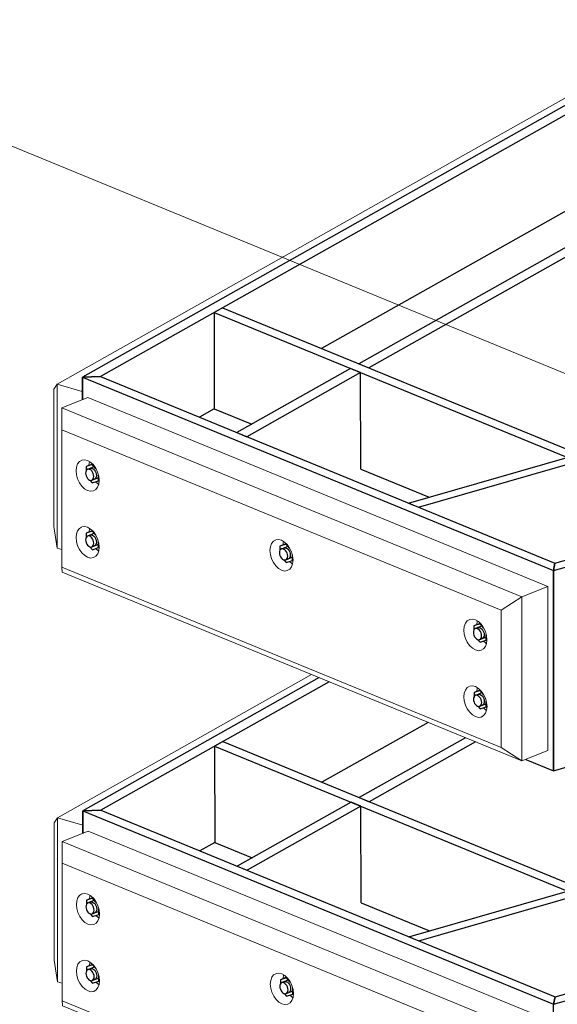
# Model space of a CAD drawing. Header units: millimetres. Extents: x -236694 to -141708, y -41476 to 103952.
# Tile 38 of 103: x -185836 to -185101, y -36654 to -35306. Entities that reach past the tile are written whole.
import ezdxf

# ---------------------------------------------------------------- set-up
doc = ezdxf.new("R2010")
doc.units = ezdxf.units.MM
for name, color, linetype, lineweight in [('N-CO-BC-BETONVORM-G', 50, 'Continuous', 25), ('N-CO-KC-KUNSTSTOFVORM-G', 7, 'Continuous', 13), ('N-CO-SC-STAALVORM-G', 10, 'Continuous', 25), ('X-XX-AL-VERWIJZING_DOORSNEDE-G-5', 8, 'Continuous', 18)]:
    doc.layers.add(name, color=color, linetype=linetype, lineweight=lineweight)

# ---------------------------------------------------------------- blocks, each defined once
blk = doc.blocks.new('GM_Hakorit_2695 - GM_Hakorit_2695-V73-3D dubbel geleidewerk')
at = {"layer": 'N-CO-KC-KUNSTSTOFVORM-G'}
for p, q in [((-238772.4, -35804.5), (-237193.2, -34914.7)), ((-237193.2, -34914.7), (-237181.5, -34918.2)), ((-238776.9, -35811.4), (-238772.4, -35804.5)), ((-238776.7, -35999.6), (-238776.9, -35811.4)), ((-238737.8, -35814.7), (-238772.4, -35804.5)), ((-238772.4, -35804.5), (-238772.2, -36029.2)), ((-238772.2, -36029.2), (-238776.7, -35999.6)), ((-238772.2, -36029.2), (-238765.7, -36031.2))]:
    blk.add_line(p, q, dxfattribs=at)
blk = doc.blocks.new('GM_Hakorit_2695 - GM_Hakorit_2695-V74-3D dubbel geleidewerk')
at = {"layer": 'N-CO-KC-KUNSTSTOFVORM-G'}
for p, q in [((-237711.3, -35800.6), (-237229.1, -35528.9)), ((-238771.9, -36398.3), (-238424.1, -36202.3)), ((-238776.4, -36405.2), (-238771.9, -36398.3)), ((-238776.3, -36593.4), (-238776.4, -36405.2)), ((-238737.3, -36408.4), (-238771.9, -36398.3)), ((-238771.9, -36398.3), (-238771.8, -36623)), ((-238771.8, -36623), (-238776.3, -36593.4)), ((-238771.8, -36623), (-238765.2, -36624.9))]:
    blk.add_line(p, q, dxfattribs=at)
blk = doc.blocks.new('GM_Hakorit_2695 - GM_Hakorit_2695-V75-3D dubbel geleidewerk')
at = {"layer": 'N-CO-KC-KUNSTSTOFVORM-G'}
for p, q in [((-237710.8, -36394.4), (-237192.3, -36102.2)), ((-237192.3, -36102.2), (-237180.6, -36105.7)), ((-238771.5, -36992), (-238423.6, -36796)), ((-238775.9, -36998.9), (-238771.5, -36992)), ((-238775.8, -37187.1), (-238775.9, -36998.9)), ((-238736.8, -37002.2), (-238771.5, -36992)), ((-238771.5, -36992), (-238771.3, -37216.7)), ((-238771.3, -37216.7), (-238775.8, -37187.1)), ((-238771.3, -37216.7), (-238764.7, -37218.7))]:
    blk.add_line(p, q, dxfattribs=at)
blk = doc.blocks.new('GM_Hakorit_895 - GM_Hakorit_895-3717133-3D dubbel geleidewerk')
at = {"layer": 'N-CO-KC-KUNSTSTOFVORM-G'}
for p, q in [((-238765.7, -35837.2), (-238730.1, -35822.9)), ((-238730.1, -35822.9), (-238100.9, -36081.5)), ((-238765.7, -35837.2), (-238765.8, -35867)), ((-238136.5, -36095.8), (-238765.7, -35837.2)), ((-238164.8, -36114.1), (-238765.8, -35867)), ((-238765.8, -35867), (-238765.7, -36055.2)), ((-238728.1, -35911.1), (-238728.7, -35915.8)), ((-238728, -36002.4), (-238728.6, -36007.2)), ((-238462.7, -36020.2), (-238463.3, -36024.9)), ((-238164.6, -36302.2), (-238765.7, -36055.2)), ((-238765.7, -36055.2), (-238765.5, -36061.9)), ((-238136.3, -36320.5), (-238765.5, -36061.9)), ((-238100.9, -36081.5), (-238136.5, -36095.8)), ((-238100.7, -36306.2), (-238100.9, -36081.5)), ((-238164.8, -36114.1), (-238136.5, -36095.8)), ((-238136.5, -36095.8), (-238136.3, -36320.5)), ((-238164.6, -36302.2), (-238164.8, -36114.1)), ((-238197.4, -36129.3), (-238197.9, -36134)), ((-238197.3, -36220.6), (-238197.8, -36225.3)), ((-238136.3, -36320.5), (-238164.6, -36302.2)), ((-238136.3, -36320.5), (-238100.7, -36306.2))]:
    blk.add_line(p, q, dxfattribs=at)
for points in [[(-238746.4, -35923.4, 0), (-238745.9, -35918.3, 0), (-238744.3, -35913.9, 0), (-238741.8, -35910.7, 0), (-238739, -35909, 0)], [(-238738.5, -35908.8, 0), (-238734.7, -35908.3, 0), (-238730.6, -35909.3, 0), (-238726.5, -35911.7, 0), (-238722.7, -35915.3, 0), (-238719.4, -35919.9, 0), (-238716.9, -35925.2, 0), (-238715.3, -35930.8, 0), (-238714.8, -35936.4, 0)], [(-238714.8, -35936.4, 0), (-238715.3, -35941.5, 0), (-238716.9, -35945.8, 0), (-238719.4, -35949, 0), (-238722.7, -35950.9, 0), (-238726.5, -35951.4, 0), (-238730.6, -35950.4, 0), (-238734.7, -35948, 0), (-238738.5, -35944.4, 0), (-238741.8, -35939.8, 0), (-238744.3, -35934.5, 0), (-238745.9, -35928.9, 0), (-238746.4, -35923.4, 0)], [(-238719.6, -35938.5, 0), (-238716.9, -35940.9, 0), (-238715.4, -35941.9, 0)], [(-238746.4, -36014.7, 0), (-238745.8, -36009.6, 0), (-238744.2, -36005.3, 0), (-238741.7, -36002.1, 0), (-238738.9, -36000.3, 0)], [(-238738.5, -36000.1, 0), (-238734.7, -35999.7, 0), (-238730.6, -36000.6, 0), (-238726.5, -36003, 0), (-238722.6, -36006.6, 0), (-238719.4, -36011.3, 0), (-238716.9, -36016.6, 0), (-238715.3, -36022.2, 0), (-238714.7, -36027.7, 0)], [(-238714.7, -36027.7, 0), (-238715.3, -36032.8, 0), (-238716.8, -36037.1, 0), (-238719.3, -36040.3, 0), (-238722.6, -36042.2, 0), (-238726.4, -36042.7, 0), (-238730.5, -36041.7, 0), (-238734.6, -36039.4, 0), (-238738.4, -36035.7, 0), (-238741.7, -36031.1, 0), (-238744.2, -36025.8, 0), (-238745.8, -36020.2, 0), (-238746.4, -36014.7, 0)], [(-238481.1, -36032.4, 0), (-238480.5, -36027.3, 0), (-238478.9, -36023, 0), (-238476.4, -36019.8, 0), (-238473.6, -36018.1, 0)], [(-238473.2, -36017.9, 0), (-238469.4, -36017.4, 0), (-238465.3, -36018.4, 0), (-238461.2, -36020.8, 0), (-238457.3, -36024.4, 0), (-238454.1, -36029, 0), (-238451.6, -36034.3, 0), (-238450, -36039.9, 0), (-238449.4, -36045.4, 0)], [(-238719.5, -36029.8, 0), (-238716.8, -36032.2, 0), (-238715.4, -36033.2, 0)], [(-238449.4, -36045.4, 0), (-238450, -36050.5, 0), (-238451.5, -36054.8, 0), (-238454, -36058.1, 0), (-238457.3, -36060, 0), (-238461.1, -36060.5, 0), (-238465.2, -36059.5, 0), (-238469.3, -36057.1, 0), (-238473.1, -36053.5, 0), (-238476.4, -36048.9, 0), (-238478.9, -36043.6, 0), (-238480.5, -36038, 0), (-238481.1, -36032.4, 0)], [(-238454.2, -36047.5, 0), (-238451.5, -36049.9, 0), (-238450.1, -36051, 0)], [(-238215.7, -36141.5, 0), (-238215.2, -36136.4, 0), (-238213.6, -36132.1, 0), (-238211.1, -36128.9, 0), (-238208.3, -36127.2, 0)], [(-238207.8, -36127, 0), (-238204, -36126.5, 0), (-238199.9, -36127.5, 0), (-238195.8, -36129.8, 0), (-238192, -36133.5, 0), (-238188.7, -36138.1, 0), (-238186.2, -36143.4, 0), (-238184.6, -36149, 0), (-238184.1, -36154.5, 0)], [(-238184.1, -36154.5, 0), (-238184.6, -36159.6, 0), (-238186.2, -36163.9, 0), (-238188.7, -36167.1, 0), (-238191.9, -36169.1, 0), (-238195.8, -36169.6, 0), (-238199.9, -36168.6, 0), (-238203.9, -36166.2, 0), (-238207.8, -36162.6, 0), (-238211, -36158, 0), (-238213.6, -36152.7, 0), (-238215.1, -36147.1, 0), (-238215.7, -36141.5, 0)], [(-238188.9, -36156.6, 0), (-238186.2, -36159, 0), (-238184.6, -36160.1, 0)], [(-238215.6, -36232.9, 0), (-238215.1, -36227.8, 0), (-238213.5, -36223.5, 0), (-238211, -36220.2, 0), (-238208.2, -36218.5, 0)], [(-238207.7, -36218.3, 0), (-238203.9, -36217.8, 0), (-238199.8, -36218.8, 0), (-238195.7, -36221.2, 0), (-238191.9, -36224.8, 0), (-238188.6, -36229.4, 0), (-238186.1, -36234.7, 0), (-238184.5, -36240.3, 0), (-238184, -36245.9, 0)], [(-238184, -36245.9, 0), (-238184.5, -36251, 0), (-238186.1, -36255.3, 0), (-238188.6, -36258.5, 0), (-238191.9, -36260.4, 0), (-238195.7, -36260.9, 0), (-238199.8, -36259.9, 0), (-238203.9, -36257.5, 0), (-238207.7, -36253.9, 0), (-238211, -36249.3, 0), (-238213.5, -36244, 0), (-238215.1, -36238.4, 0), (-238215.6, -36232.9, 0)], [(-238188.8, -36248, 0), (-238186.1, -36250.4, 0), (-238184.6, -36251.4, 0)]]:
    blk.add_polyline3d(points, dxfattribs=at)
blk = doc.blocks.new('GM_Hakorit_895 - GM_Hakorit_895-V77-3D dubbel geleidewerk')
at = {"layer": 'N-CO-KC-KUNSTSTOFVORM-G'}
for p, q in [((-238765.2, -36431), (-238729.6, -36416.6)), ((-238729.6, -36416.6), (-238100.4, -36675.2)), ((-238765.2, -36431), (-238765.3, -36460.7)), ((-238136, -36689.6), (-238765.2, -36431)), ((-238164.3, -36707.8), (-238765.3, -36460.7)), ((-238765.3, -36460.7), (-238765.2, -36648.9)), ((-238727.6, -36504.8), (-238728.2, -36509.6)), ((-238727.6, -36596.2), (-238728.1, -36600.9)), ((-238462.3, -36613.9), (-238462.8, -36618.6)), ((-238164.1, -36896), (-238765.2, -36648.9)), ((-238765.2, -36648.9), (-238765, -36655.7)), ((-238135.8, -36914.3), (-238765, -36655.7)), ((-238100.4, -36675.2), (-238136, -36689.6)), ((-238100.3, -36900), (-238100.4, -36675.2)), ((-238164.3, -36707.8), (-238136, -36689.6)), ((-238136, -36689.6), (-238135.8, -36914.3)), ((-238164.1, -36896), (-238164.3, -36707.8)), ((-238196.9, -36723), (-238197.4, -36727.7)), ((-238196.8, -36814.3), (-238197.3, -36819.1)), ((-238135.8, -36914.3), (-238164.1, -36896)), ((-238135.8, -36914.3), (-238100.3, -36900))]:
    blk.add_line(p, q, dxfattribs=at)
for points in [[(-238746, -36517.1, 0), (-238745.4, -36512, 0), (-238743.8, -36507.7, 0), (-238741.3, -36504.5, 0), (-238738.5, -36502.7, 0)], [(-238738.1, -36502.5, 0), (-238734.2, -36502.1, 0), (-238730.2, -36503, 0), (-238726.1, -36505.4, 0), (-238722.2, -36509, 0), (-238719, -36513.7, 0), (-238716.4, -36518.9, 0), (-238714.9, -36524.6, 0), (-238714.3, -36530.1, 0)], [(-238714.3, -36530.1, 0), (-238714.9, -36535.2, 0), (-238716.4, -36539.5, 0), (-238718.9, -36542.7, 0), (-238722.2, -36544.6, 0), (-238726, -36545.1, 0), (-238730.1, -36544.1, 0), (-238734.2, -36541.8, 0), (-238738, -36538.1, 0), (-238741.3, -36533.5, 0), (-238743.8, -36528.2, 0), (-238745.4, -36522.6, 0), (-238746, -36517.1, 0)], [(-238719.1, -36532.2, 0), (-238716.4, -36534.6, 0), (-238714.9, -36535.7, 0)], [(-238745.9, -36608.4, 0), (-238745.3, -36603.3, 0), (-238743.8, -36599, 0), (-238741.3, -36595.8, 0), (-238738.5, -36594.1, 0)], [(-238738, -36593.9, 0), (-238734.2, -36593.4, 0), (-238730.1, -36594.4, 0), (-238726, -36596.8, 0), (-238722.2, -36600.4, 0), (-238718.9, -36605, 0), (-238716.4, -36610.3, 0), (-238714.8, -36615.9, 0), (-238714.2, -36621.4, 0)], [(-238714.2, -36621.4, 0), (-238714.8, -36626.5, 0), (-238716.4, -36630.8, 0), (-238718.9, -36634.1, 0), (-238722.1, -36636, 0), (-238726, -36636.5, 0), (-238730, -36635.5, 0), (-238734.1, -36633.1, 0), (-238738, -36629.5, 0), (-238741.2, -36624.9, 0), (-238743.8, -36619.6, 0), (-238745.3, -36614, 0), (-238745.9, -36608.4, 0)], [(-238480.6, -36626.2, 0), (-238480, -36621.1, 0), (-238478.5, -36616.8, 0), (-238476, -36613.5, 0), (-238473.2, -36611.8, 0)], [(-238472.7, -36611.6, 0), (-238468.9, -36611.1, 0), (-238464.8, -36612.1, 0), (-238460.7, -36614.5, 0), (-238456.9, -36618.1, 0), (-238453.6, -36622.7, 0), (-238451.1, -36628, 0), (-238449.5, -36633.6, 0), (-238448.9, -36639.2, 0)], [(-238719.1, -36623.6, 0), (-238716.4, -36625.9, 0), (-238714.9, -36627, 0)], [(-238448.9, -36639.2, 0), (-238449.5, -36644.3, 0), (-238451.1, -36648.6, 0), (-238453.6, -36651.8, 0), (-238456.8, -36653.7, 0), (-238460.7, -36654.2, 0), (-238464.7, -36653.2, 0), (-238468.8, -36650.8, 0), (-238472.7, -36647.2, 0), (-238475.9, -36642.6, 0), (-238478.5, -36637.3, 0), (-238480, -36631.7, 0), (-238480.6, -36626.2, 0)], [(-238453.8, -36641.3, 0), (-238451.1, -36643.7, 0), (-238449.6, -36644.7, 0)], [(-238207.3, -36720.7, 0), (-238203.5, -36720.2, 0), (-238199.4, -36721.2, 0), (-238195.3, -36723.6, 0), (-238191.5, -36727.2, 0), (-238188.2, -36731.8, 0), (-238185.7, -36737.1, 0), (-238184.1, -36742.7, 0), (-238183.6, -36748.3, 0)], [(-238215.2, -36735.3, 0), (-238214.7, -36730.2, 0), (-238213.1, -36725.9, 0), (-238210.6, -36722.6, 0), (-238208.3, -36721.1, 0)], [(-238183.6, -36748.3, 0), (-238184.1, -36753.4, 0), (-238185.7, -36757.7, 0), (-238188.2, -36760.9, 0), (-238191.5, -36762.8, 0), (-238195.3, -36763.3, 0), (-238199.4, -36762.3, 0), (-238203.5, -36759.9, 0), (-238207.3, -36756.3, 0), (-238210.6, -36751.7, 0), (-238213.1, -36746.4, 0), (-238214.7, -36740.8, 0), (-238215.2, -36735.3, 0)], [(-238187.8, -36750.9, 0), (-238185.7, -36752.8, 0), (-238184.1, -36753.8, 0)], [(-238215.1, -36826.6, 0), (-238214.6, -36821.5, 0), (-238213, -36817.2, 0), (-238210.5, -36814, 0), (-238207.7, -36812.2, 0)], [(-238207.2, -36812.1, 0), (-238203.4, -36811.6, 0), (-238199.3, -36812.5, 0), (-238195.2, -36814.9, 0), (-238191.4, -36818.6, 0), (-238188.1, -36823.2, 0), (-238185.6, -36828.5, 0), (-238184, -36834.1, 0), (-238183.5, -36839.6, 0)], [(-238183.5, -36839.6, 0), (-238184, -36844.7, 0), (-238185.6, -36849, 0), (-238188.1, -36852.2, 0), (-238191.4, -36854.2, 0), (-238195.2, -36854.6, 0), (-238199.3, -36853.7, 0), (-238203.4, -36851.3, 0), (-238207.2, -36847.7, 0), (-238210.5, -36843, 0), (-238213, -36837.7, 0), (-238214.6, -36832.1, 0), (-238215.1, -36826.6, 0)], [(-238187.8, -36842.2, 0), (-238185.6, -36844.1, 0), (-238184.2, -36845.1, 0)]]:
    blk.add_polyline3d(points, dxfattribs=at)
blk = doc.blocks.new('GM_Bouten_Moeren_Zeskant - M16-V152-3D dubbel geleidewerk')
at = {"layer": 'N-CO-SC-STAALVORM-G'}
for p, q in [((-238458.7, -36023.1), (-238467.3, -36026.6)), ((-238458.9, -36023.7), (-238467.3, -36026.6)), ((-238467.3, -36026.6), (-238467.3, -36032.6)), ((-238455.8, -36026.5), (-238465.4, -36030.4)), ((-238454.3, -36029), (-238458.9, -36023.7)), ((-238462.2, -36045.1), (-238458.8, -36049)), ((-238459.4, -36045.2), (-238449.8, -36041.3)), ((-238458.8, -36049), (-238450.4, -36046.2)), ((-238450.4, -36046.2), (-238450.4, -36038.3)), ((-238449.5, -36045.8), (-238450.4, -36046.2))]:
    blk.add_line(p, q, dxfattribs=at)
for points in [[(-238456.8, -36040.1, 0), (-238457, -36038.1, 0), (-238457.5, -36036.1, 0), (-238458.4, -36034.3, 0), (-238459.6, -36032.6, 0), (-238460.9, -36031.3, 0), (-238462.4, -36030.5, 0), (-238463.9, -36030.1, 0), (-238465.2, -36030.3, 0), (-238466.4, -36031, 0), (-238467.3, -36032.1, 0), (-238467.8, -36033.7, 0), (-238468, -36035.5, 0)], [(-238461.7, -36028.9, 0), (-238460.3, -36028.7, 0), (-238458.8, -36029, 0), (-238457.4, -36029.9, 0), (-238456, -36031.2, 0), (-238454.9, -36032.8, 0), (-238454, -36034.7, 0), (-238453.4, -36036.7, 0), (-238453.2, -36038.7, 0)], [(-238468, -36035.5, 0), (-238467.8, -36037.4, 0), (-238467.3, -36039.4, 0), (-238466.4, -36041.3, 0), (-238465.2, -36043, 0), (-238463.8, -36044.2, 0), (-238462.4, -36045.1, 0), (-238460.9, -36045.4, 0), (-238459.6, -36045.3, 0), (-238458.4, -36044.6, 0), (-238457.5, -36043.4, 0), (-238457, -36041.9, 0), (-238456.8, -36040.1, 0)], [(-238453.2, -36038.7, 0), (-238453.4, -36040.5, 0), (-238454, -36042, 0), (-238454.9, -36043.2, 0), (-238456, -36043.8, 0)]]:
    blk.add_polyline3d(points, dxfattribs=at)
blk = doc.blocks.new('GM_Bouten_Moeren_Zeskant - M16-V153-3D dubbel geleidewerk')
at = {"layer": 'N-CO-SC-STAALVORM-G'}
for p, q in [((-238724.1, -35914), (-238732.7, -35917.5)), ((-238724.2, -35914.6), (-238732.7, -35917.5)), ((-238732.7, -35917.5), (-238732.7, -35923.6)), ((-238721.2, -35917.4), (-238730.8, -35921.3)), ((-238723.6, -35914.4), (-238724.2, -35914.6)), ((-238719.2, -35920.5), (-238724.2, -35914.6)), ((-238727.6, -35936), (-238724.2, -35939.9)), ((-238724.8, -35936.1), (-238715.2, -35932.3)), ((-238724.2, -35939.9), (-238715.8, -35937.1)), ((-238715.8, -35937.1), (-238715.8, -35929.3)), ((-238714.8, -35936.7), (-238715.8, -35937.1))]:
    blk.add_line(p, q, dxfattribs=at)
for points in [[(-238722.1, -35931, 0), (-238722.3, -35929, 0), (-238722.9, -35927.1, 0), (-238723.8, -35925.2, 0), (-238725, -35923.5, 0), (-238726.3, -35922.2, 0), (-238727.8, -35921.4, 0), (-238729.2, -35921, 0), (-238730.6, -35921.2, 0), (-238731.8, -35921.9, 0), (-238732.6, -35923.1, 0), (-238733.2, -35924.6, 0), (-238733.4, -35926.4, 0)], [(-238727, -35919.8, 0), (-238725.7, -35919.6, 0), (-238724.2, -35920, 0), (-238722.8, -35920.8, 0), (-238721.4, -35922.1, 0), (-238720.2, -35923.7, 0), (-238719.3, -35925.6, 0), (-238718.8, -35927.6, 0), (-238718.6, -35929.6, 0)], [(-238733.4, -35926.4, 0), (-238733.2, -35928.4, 0), (-238732.6, -35930.4, 0), (-238731.7, -35932.2, 0), (-238730.6, -35933.9, 0), (-238729.2, -35935.2, 0), (-238727.8, -35936, 0), (-238726.3, -35936.4, 0), (-238725, -35936.2, 0), (-238723.8, -35935.5, 0), (-238722.9, -35934.4, 0), (-238722.3, -35932.8, 0), (-238722.1, -35931, 0)], [(-238718.6, -35929.6, 0), (-238718.8, -35931.4, 0), (-238719.3, -35932.9, 0), (-238720.2, -35934.1, 0), (-238721.4, -35934.8, 0)]]:
    blk.add_polyline3d(points, dxfattribs=at)
blk = doc.blocks.new('GM_Bouten_Moeren_Zeskant - M16-V154-3D dubbel geleidewerk')
at = {"layer": 'N-CO-SC-STAALVORM-G'}
for p, q in [((-238724, -36005.4), (-238732.6, -36008.8)), ((-238724.2, -36006), (-238732.6, -36008.8)), ((-238719.5, -36011.4), (-238724.2, -36006)), ((-238732.6, -36008.8), (-238732.6, -36014.9)), ((-238721.1, -36008.8), (-238730.7, -36012.6)), ((-238727.5, -36027.4), (-238724.1, -36031.3)), ((-238724.7, -36027.5), (-238715.1, -36023.6)), ((-238724.1, -36031.3), (-238715.7, -36028.4)), ((-238715.7, -36028.4), (-238715.7, -36020.6)), ((-238714.8, -36028), (-238715.7, -36028.4))]:
    blk.add_line(p, q, dxfattribs=at)
for points in [[(-238722.1, -36022.4, 0), (-238722.3, -36020.4, 0), (-238722.8, -36018.4, 0), (-238723.7, -36016.5, 0), (-238724.9, -36014.9, 0), (-238726.2, -36013.6, 0), (-238727.7, -36012.7, 0), (-238729.2, -36012.4, 0), (-238730.5, -36012.6, 0), (-238731.7, -36013.2, 0), (-238732.6, -36014.4, 0), (-238733.1, -36015.9, 0), (-238733.3, -36017.7, 0)], [(-238733.3, -36017.7, 0), (-238733.1, -36019.7, 0), (-238732.6, -36021.7, 0), (-238731.7, -36023.6, 0), (-238730.5, -36025.2, 0), (-238729.1, -36026.5, 0), (-238727.7, -36027.4, 0), (-238726.2, -36027.7, 0), (-238724.9, -36027.5, 0), (-238723.7, -36026.9, 0), (-238722.8, -36025.7, 0), (-238722.3, -36024.2, 0), (-238722.1, -36022.4, 0)], [(-238727, -36011.1, 0), (-238725.6, -36011, 0), (-238724.1, -36011.3, 0), (-238722.7, -36012.2, 0), (-238721.3, -36013.4, 0), (-238720.2, -36015.1, 0), (-238719.3, -36017, 0), (-238718.7, -36019, 0), (-238718.5, -36020.9, 0)], [(-238718.5, -36020.9, 0), (-238718.7, -36022.7, 0), (-238719.3, -36024.3, 0), (-238720.2, -36025.4, 0), (-238721.3, -36026.1, 0)]]:
    blk.add_polyline3d(points, dxfattribs=at)
blk = doc.blocks.new('GM_Bouten_Moeren_Zeskant - M16-V155-3D dubbel geleidewerk')
at = {"layer": 'N-CO-SC-STAALVORM-G'}
for p, q in [((-238193.5, -36223.6), (-238201.8, -36227)), ((-238193.4, -36224.1), (-238201.8, -36227)), ((-238201.8, -36227), (-238201.8, -36233.1)), ((-238190.4, -36226.9), (-238199.9, -36230.8)), ((-238188.7, -36229.6), (-238193.4, -36224.1)), ((-238196.7, -36245.5), (-238193.4, -36249.4)), ((-238194, -36245.6), (-238184.4, -36241.8)), ((-238193.4, -36249.4), (-238185, -36246.6)), ((-238185, -36246.6), (-238185, -36238.8)), ((-238184, -36246.2), (-238185, -36246.6))]:
    blk.add_line(p, q, dxfattribs=at)
for points in [[(-238191.3, -36240.5, 0), (-238191.5, -36238.6, 0), (-238192.1, -36236.6, 0), (-238193, -36234.7, 0), (-238194.1, -36233, 0), (-238195.5, -36231.8, 0), (-238197, -36230.9, 0), (-238198.4, -36230.6, 0), (-238199.8, -36230.7, 0), (-238200.9, -36231.4, 0), (-238201.8, -36232.6, 0), (-238202.4, -36234.1, 0), (-238202.6, -36235.9, 0)], [(-238196.2, -36229.3, 0), (-238194.9, -36229.1, 0), (-238193.4, -36229.5, 0), (-238191.9, -36230.3, 0), (-238190.6, -36231.6, 0), (-238189.4, -36233.3, 0), (-238188.5, -36235.1, 0), (-238188, -36237.1, 0), (-238187.8, -36239.1, 0)], [(-238202.6, -36235.9, 0), (-238202.4, -36237.9, 0), (-238201.8, -36239.9, 0), (-238200.9, -36241.7, 0), (-238199.8, -36243.4, 0), (-238198.4, -36244.7, 0), (-238196.9, -36245.5, 0), (-238195.5, -36245.9, 0), (-238194.1, -36245.7, 0), (-238193, -36245, 0), (-238192.1, -36243.9, 0), (-238191.5, -36242.3, 0), (-238191.3, -36240.5, 0)], [(-238187.8, -36239.1, 0), (-238188, -36240.9, 0), (-238188.5, -36242.4, 0), (-238189.4, -36243.6, 0), (-238190.6, -36244.3, 0)]]:
    blk.add_polyline3d(points, dxfattribs=at)
blk = doc.blocks.new('GM_Bouten_Moeren_Zeskant - M16-V156-3D dubbel geleidewerk')
at = {"layer": 'N-CO-SC-STAALVORM-G'}
for p, q in [((-238458.2, -36616.8), (-238466.8, -36620.3)), ((-238458.4, -36617.4), (-238466.8, -36620.3)), ((-238466.8, -36620.3), (-238466.8, -36626.4)), ((-238455.4, -36620.3), (-238464.9, -36624.1)), ((-238453.3, -36623.3), (-238458.4, -36617.4)), ((-238461.7, -36638.8), (-238458.4, -36642.8)), ((-238458.9, -36638.9), (-238449.3, -36635.1)), ((-238458.4, -36642.8), (-238449.9, -36639.9)), ((-238449.9, -36639.9), (-238449.9, -36632.1)), ((-238449, -36639.5), (-238449.9, -36639.9))]:
    blk.add_line(p, q, dxfattribs=at)
for points in [[(-238456.3, -36633.8, 0), (-238456.5, -36631.9, 0), (-238457.1, -36629.9, 0), (-238457.9, -36628, 0), (-238459.1, -36626.4, 0), (-238460.5, -36625.1, 0), (-238461.9, -36624.2, 0), (-238463.4, -36623.9, 0), (-238464.7, -36624, 0), (-238465.9, -36624.7, 0), (-238466.8, -36625.9, 0), (-238467.4, -36627.4, 0), (-238467.5, -36629.2, 0)], [(-238461.2, -36622.6, 0), (-238459.8, -36622.4, 0), (-238458.4, -36622.8, 0), (-238456.9, -36623.6, 0), (-238455.6, -36624.9, 0), (-238454.4, -36626.6, 0), (-238453.5, -36628.4, 0), (-238452.9, -36630.4, 0), (-238452.7, -36632.4, 0)], [(-238467.5, -36629.2, 0), (-238467.3, -36631.2, 0), (-238466.8, -36633.2, 0), (-238465.9, -36635.1, 0), (-238464.7, -36636.7, 0), (-238463.4, -36638, 0), (-238461.9, -36638.8, 0), (-238460.5, -36639.2, 0), (-238459.1, -36639, 0), (-238457.9, -36638.3, 0), (-238457, -36637.2, 0), (-238456.5, -36635.7, 0), (-238456.3, -36633.8, 0)], [(-238452.7, -36632.4, 0), (-238452.9, -36634.2, 0), (-238453.5, -36635.8, 0), (-238454.4, -36636.9, 0), (-238455.5, -36637.6, 0)]]:
    blk.add_polyline3d(points, dxfattribs=at)
blk = doc.blocks.new('GM_Bouten_Moeren_Zeskant - M16-V157-3D dubbel geleidewerk')
at = {"layer": 'N-CO-SC-STAALVORM-G'}
for p, q in [((-238723.6, -36507.8), (-238732.2, -36511.2)), ((-238723.7, -36508.4), (-238732.2, -36511.2)), ((-238732.2, -36511.2), (-238732.2, -36517.3)), ((-238720.8, -36511.2), (-238730.3, -36515)), ((-238723.1, -36508.1), (-238723.7, -36508.4)), ((-238718.7, -36514.2), (-238723.7, -36508.4)), ((-238727.1, -36529.8), (-238723.7, -36533.7)), ((-238724.3, -36529.9), (-238714.7, -36526)), ((-238723.7, -36533.7), (-238715.3, -36530.8)), ((-238715.3, -36530.8), (-238715.3, -36523)), ((-238714.4, -36530.4), (-238715.3, -36530.8))]:
    blk.add_line(p, q, dxfattribs=at)
for points in [[(-238721.7, -36524.8, 0), (-238721.9, -36522.8, 0), (-238722.4, -36520.8, 0), (-238723.3, -36518.9, 0), (-238724.5, -36517.3, 0), (-238725.8, -36516, 0), (-238727.3, -36515.1, 0), (-238728.8, -36514.8, 0), (-238730.1, -36515, 0), (-238731.3, -36515.6, 0), (-238732.2, -36516.8, 0), (-238732.7, -36518.3, 0), (-238732.9, -36520.1, 0)], [(-238726.6, -36513.5, 0), (-238725.2, -36513.4, 0), (-238723.7, -36513.7, 0), (-238722.3, -36514.6, 0), (-238720.9, -36515.8, 0), (-238719.8, -36517.5, 0), (-238718.9, -36519.4, 0), (-238718.3, -36521.4, 0), (-238718.1, -36523.3, 0)], [(-238732.9, -36520.1, 0), (-238732.7, -36522.1, 0), (-238732.2, -36524.1, 0), (-238731.3, -36526, 0), (-238730.1, -36527.6, 0), (-238728.7, -36528.9, 0), (-238727.3, -36529.8, 0), (-238725.8, -36530.1, 0), (-238724.5, -36529.9, 0), (-238723.3, -36529.2, 0), (-238722.4, -36528.1, 0), (-238721.9, -36526.6, 0), (-238721.7, -36524.8, 0)], [(-238718.1, -36523.3, 0), (-238718.3, -36525.1, 0), (-238718.9, -36526.7, 0), (-238719.8, -36527.8, 0), (-238720.9, -36528.5, 0)]]:
    blk.add_polyline3d(points, dxfattribs=at)
blk = doc.blocks.new('GM_Bouten_Moeren_Zeskant - M16-V158-3D dubbel geleidewerk')
at = {"layer": 'N-CO-SC-STAALVORM-G'}
for p, q in [((-238723.5, -36599.1), (-238732.1, -36602.6)), ((-238723.7, -36599.7), (-238732.1, -36602.6)), ((-238732.1, -36602.6), (-238732.1, -36608.6)), ((-238720.8, -36602.6), (-238730.2, -36606.4)), ((-238719, -36605.2), (-238723.7, -36599.7)), ((-238727, -36621.1), (-238723.7, -36625)), ((-238724.2, -36621.2), (-238714.6, -36617.4)), ((-238723.7, -36625), (-238715.2, -36622.2)), ((-238715.2, -36622.2), (-238715.2, -36614.3)), ((-238714.3, -36621.8), (-238715.2, -36622.2))]:
    blk.add_line(p, q, dxfattribs=at)
for points in [[(-238721.6, -36616.1, 0), (-238721.8, -36614.1, 0), (-238722.4, -36612.1, 0), (-238723.2, -36610.3, 0), (-238724.4, -36608.6, 0), (-238725.8, -36607.3, 0), (-238727.2, -36606.5, 0), (-238728.7, -36606.1, 0), (-238730, -36606.3, 0), (-238731.2, -36607, 0), (-238732.1, -36608.1, 0), (-238732.7, -36609.7, 0), (-238732.8, -36611.5, 0)], [(-238732.8, -36611.5, 0), (-238732.7, -36613.4, 0), (-238732.1, -36615.4, 0), (-238731.2, -36617.3, 0), (-238730, -36619, 0), (-238728.7, -36620.3, 0), (-238727.2, -36621.1, 0), (-238725.8, -36621.4, 0), (-238724.4, -36621.3, 0), (-238723.2, -36620.6, 0), (-238722.3, -36619.4, 0), (-238721.8, -36617.9, 0), (-238721.6, -36616.1, 0)], [(-238726.5, -36604.9, 0), (-238725.1, -36604.7, 0), (-238723.7, -36605.1, 0), (-238722.2, -36605.9, 0), (-238720.9, -36607.2, 0), (-238719.7, -36608.8, 0), (-238718.8, -36610.7, 0), (-238718.2, -36612.7, 0), (-238718, -36614.7, 0)], [(-238718, -36614.7, 0), (-238718.2, -36616.5, 0), (-238718.8, -36618, 0), (-238719.7, -36619.2, 0), (-238720.8, -36619.8, 0)]]:
    blk.add_polyline3d(points, dxfattribs=at)

msp = doc.modelspace()

# ---------------------------------------------------------------- linework, layer by layer
at = {"layer": 'N-CO-SC-STAALVORM-G'}
for p, q in [((-184159.6, -34898.7), (-185750.5, -35795.1)), ((-184144.3, -34903.2), (-185725.7, -35794.3)), ((-184705.4, -35351.4), (-185423.3, -35755.9)), ((-184652.2, -35371.4), (-185372.1, -35777)), ((-184652.2, -35384.5), (-185358.5, -35782.5)), ((-185106, -36060), (-182887.6, -35421.5)), ((-185103.9, -36049.9), (-182898.6, -35415.2)), ((-185558.8, -35700.2), (-185570.1, -35706.6)), ((-185570.1, -35706.6), (-185570, -35838.6)), ((-185570.1, -35706.6), (-184886.8, -35987.4)), ((-185558.8, -35700.2), (-184871.1, -35982.9)), ((-185372.1, -35777), (-185358.5, -35782.5)), ((-185383.4, -35783.3), (-185539, -35871)), ((-185369.8, -35788.9), (-185525.5, -35876.6)), ((-185369.8, -35788.9), (-185383.4, -35783.3)), ((-185369.7, -35920.9), (-185369.8, -35788.9)), ((-185750.5, -35795.1), (-185725.7, -35794.3)), ((-185725.7, -35794.3), (-185750.5, -35795.1)), ((-185750.5, -35826), (-185750.5, -35795.1)), ((-185750.5, -35795.1), (-185750.5, -35826)), ((-185750.5, -35795.1), (-185106, -36060)), ((-185725.7, -35794.3), (-185103.9, -36049.9)), ((-185570, -35838.6), (-185590.2, -35850)), ((-185570, -35838.6), (-185590.2, -35850)), ((-185570, -35838.6), (-185518.8, -35859.6)), ((-185539, -35871), (-185525.5, -35876.6)), ((-185304.1, -35967.6), (-185087.1, -35905.1)), ((-185290.6, -35973.1), (-185073.5, -35910.7)), ((-185369.7, -35920.9), (-185275.9, -35959.5)), ((-185304.1, -35967.6), (-185290.6, -35973.1)), ((-185105.6, -36653.7), (-182887.1, -36015.3)), ((-185103.4, -36643.6), (-182898.1, -36009)), ((-185103.9, -36049.9), (-185106, -36060)), ((-185106, -36060), (-185103.9, -36049.9)), ((-185106, -36060), (-185105.8, -36334)), ((-185105.8, -36334), (-185106, -36060)), ((-185426.5, -36206.5), (-185750.1, -36388.8)), ((-185413, -36212.1), (-185725.2, -36388)), ((-185277.5, -36267.8), (-185422.8, -36349.7)), ((-185226.2, -36288.8), (-185371.6, -36370.7)), ((-185558.3, -36294), (-185569.6, -36300.3)), ((-185569.6, -36300.3), (-185569.5, -36432.3)), ((-185569.6, -36300.3), (-184886.3, -36581.2)), ((-185558.3, -36294), (-184870.6, -36576.6)), ((-185212.7, -36294.4), (-185358, -36376.3)), ((-185143.8, -36318.4), (-185105.8, -36334)), ((-185105.8, -36334), (-185069.1, -36323.5)), ((-185382.9, -36377.1), (-185538.5, -36464.8)), ((-185369.3, -36382.6), (-185525, -36470.3)), ((-185369.3, -36382.6), (-185382.9, -36377.1)), ((-185371.6, -36370.7), (-185358, -36376.3)), ((-185369.2, -36514.6), (-185369.3, -36382.6)), ((-185750.1, -36388.8), (-185725.2, -36388)), ((-185725.2, -36388), (-185750.1, -36388.8)), ((-185750, -36419.7), (-185750.1, -36388.8)), ((-185750.1, -36388.8), (-185750, -36419.7)), ((-185750.1, -36388.8), (-185105.6, -36653.7)), ((-185725.2, -36388), (-185103.4, -36643.6)), ((-185569.5, -36432.3), (-185589.7, -36443.7)), ((-185569.5, -36432.3), (-185589.7, -36443.7)), ((-185569.5, -36432.3), (-185518.3, -36453.4)), ((-185538.5, -36464.8), (-185525, -36470.3)), ((-185303.6, -36561.3), (-185086.6, -36498.9)), ((-185290.1, -36566.9), (-185073.1, -36504.4)), ((-185369.2, -36514.6), (-185275.4, -36553.2)), ((-185303.6, -36561.3), (-185290.1, -36566.9)), ((-185103.4, -36643.6), (-185105.6, -36653.7)), ((-185105.6, -36653.7), (-185103.4, -36643.6)), ((-185105.4, -36927.8), (-185105.6, -36653.7))]:
    msp.add_line(p, q, dxfattribs=at)
at = {"layer": 'X-XX-AL-VERWIJZING_DOORSNEDE-G-5'}
msp.add_line((-187472.9, -34810.4), (-184045.2, -36219.4), dxfattribs=at)

# ---------------------------------------------------------------- block references
at = {"layer": 'N-CO-BC-BETONVORM-G'}
for name, p in [('GM_Hakorit_2695 - GM_Hakorit_2695-V73-3D dubbel geleidewerk', (52987.2, 0)), ('GM_Hakorit_2695 - GM_Hakorit_2695-V74-3D dubbel geleidewerk', (52987.2, 0)), ('GM_Hakorit_895 - GM_Hakorit_895-3717133-3D dubbel geleidewerk', (52987.2, 0)), ('GM_Bouten_Moeren_Zeskant - M16-V153-3D dubbel geleidewerk', (52987.2, 0)), ('GM_Bouten_Moeren_Zeskant - M16-V154-3D dubbel geleidewerk', (52987.2, 0)), ('GM_Bouten_Moeren_Zeskant - M16-V152-3D dubbel geleidewerk', (52987.2, 0)), ('GM_Hakorit_2695 - GM_Hakorit_2695-V75-3D dubbel geleidewerk', (52987.2, 0)), ('GM_Bouten_Moeren_Zeskant - M16-V154-3D dubbel geleidewerk', (53517.9, -126.8)), ('GM_Bouten_Moeren_Zeskant - M16-V155-3D dubbel geleidewerk', (52987.2, 0)), ('GM_Hakorit_895 - GM_Hakorit_895-V77-3D dubbel geleidewerk', (52987.2, 0)), ('GM_Bouten_Moeren_Zeskant - M16-V157-3D dubbel geleidewerk', (52987.2, 0)), ('GM_Bouten_Moeren_Zeskant - M16-V158-3D dubbel geleidewerk', (52987.2, 0)), ('GM_Bouten_Moeren_Zeskant - M16-V156-3D dubbel geleidewerk', (52987.2, 0))]:
    msp.add_blockref(name, p, dxfattribs=at)

doc.saveas('drawing.dxf')
